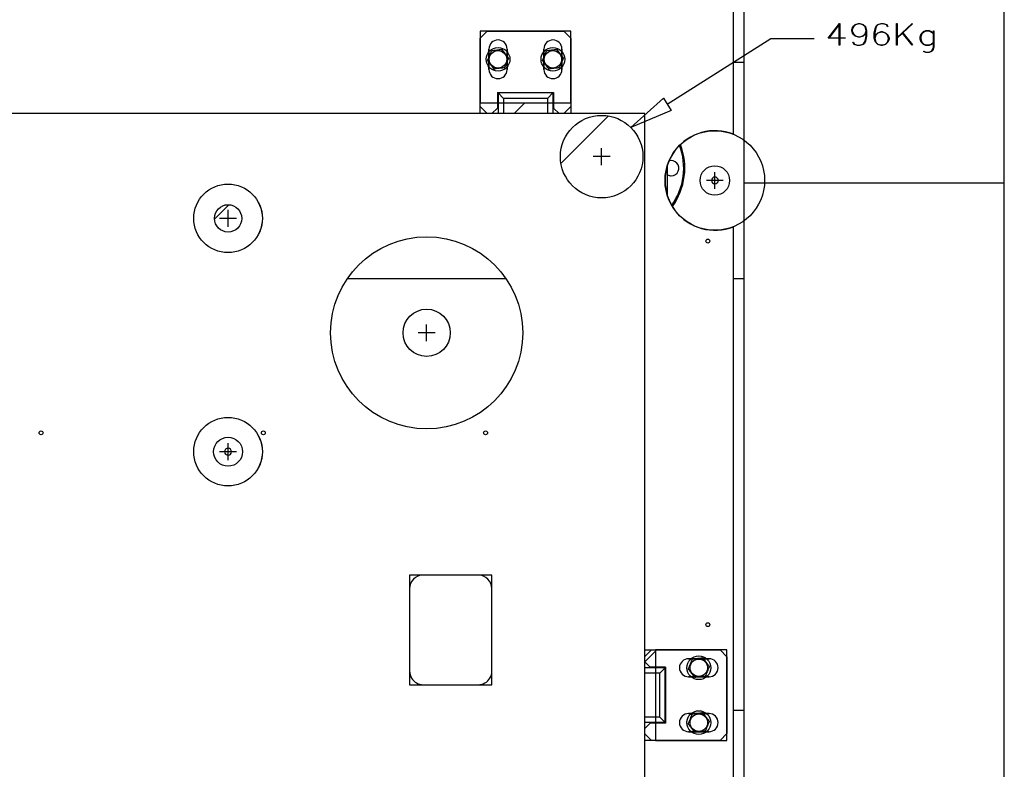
# Model space of a CAD drawing. Header units: millimetres. Extents: x 0 to 849, y 0 to 594.
# Tile 23 of 84: x 693 to 739, y 259 to 294. Entities that reach past the tile are written whole.
import ezdxf

# ---------------------------------------------------------------- set-up
doc = ezdxf.new("R2010")
doc.units = ezdxf.units.MM
doc.layers.add('COTES', color=1, linetype='Continuous')
doc.layers.add('TRAIT-FINS', color=9, linetype='Continuous')
doc.layers.add('TRAIT-FORT', color=4, linetype='Continuous', lineweight=25)
doc.styles.add('SLDTEXTSTYLE0', font='TXT', dxfattribs={"width": 0.75})
doc.dimstyles.new('SLDDIMSTYLE0', dxfattribs={"dimtxt": 3, "dimasz": 2, "dimexe": 0, "dimexo": 0.0625, "dimgap": 0.75, "dimtad": 1, "dimdec": 0, "dimlfac": 20, "dimrnd": 1e-09, "dimzin": 12, "dimdsep": 46, "dimtxsty": 'SLDTEXTSTYLE0', "dimsah": 1, "dimcen": 0.09, "dimadec": 0, "dimazin": 3, "dimtfac": 1, "dimtdec": 0, "dimtofl": 0, "dimtmove": 0, "dimatfit": 3, "dimfxl": 1, "dimfrac": 2, "dimtolj": 1, "dimtzin": 12, "dimarcsym": 0})

# ---------------------------------------------------------------- blocks, each defined once
blk = doc.blocks.new('_D_27')
at = {"layer": 'COTES', "color": 1, "transparency": 16777216}
for p, q in [((726.578, 287.148), (726.578, 327.148)), ((782.378, 239.334), (782.378, 327.148)), ((782.378, 326.148), (726.578, 326.148))]:
    blk.add_line(p, q, dxfattribs=at)
for points in [[(726.578, 326.148), (728.578, 325.648), (728.578, 326.648)], [(782.378, 326.148), (780.378, 326.648), (780.378, 325.648)]]:
    blk.add_solid(points, dxfattribs=at)
at = {"layer": 'COTES', "color": 1, "transparency": 16777216, "insert": (750.045, 330.016), "char_height": 3, "attachment_point": 1, "style": 'SLDTEXTSTYLE0'}
blk.add_mtext('1116', dxfattribs=at)
blk = doc.blocks.new('_D_32')
at = {"layer": 'COTES', "color": 1, "transparency": 16777216}
for p, q in [((727.578, 295.334), (785.614, 295.334)), ((784.614, 238.334), (784.614, 295.334)), ((774.496, 238.334), (785.614, 238.334))]:
    blk.add_line(p, q, dxfattribs=at)
for points in [[(784.614, 295.334), (784.114, 293.334), (785.114, 293.334)], [(784.614, 238.334), (785.114, 240.334), (784.114, 240.334)]]:
    blk.add_solid(points, dxfattribs=at)
at = {"layer": 'COTES', "color": 1, "transparency": 16777216, "insert": (780.747, 262.4), "char_height": 3, "attachment_point": 1, "rotation": 90, "style": 'SLDTEXTSTYLE0'}
blk.add_mtext('1140', dxfattribs=at)

msp = doc.modelspace()

# ---------------------------------------------------------------- hatches: boundary and pattern name
at = {"layer": 'TRAIT-FINS'}
h = msp.add_hatch(dxfattribs=at)
h.set_pattern_fill('ANSI31', color=9, style=0)
h.paths.add_polyline_path([(714.357, 289.865), (714.357, 289.365), (718.548, 289.365), (718.548, 289.865)], flags=0)
h = msp.add_hatch(dxfattribs=at)
h.set_pattern_fill('ANSI31', color=9, style=0)
edge = h.paths.add_edge_path(flags=0)
edge.add_arc((719.978, 287.368), 1.909, 0, 360)
h = msp.add_hatch(dxfattribs=at)
h.set_pattern_fill('ANSI31', color=9, style=0)
edge = h.paths.add_edge_path(flags=0)
edge.add_arc((725.217, 286.264), 0.683, 0, 360)
h = msp.add_hatch(dxfattribs=at)
h.set_pattern_fill('ANSI31', color=9, style=0)
edge = h.paths.add_edge_path(flags=0)
edge.add_arc((702.687, 284.511), 0.632, 0, 360)
h = msp.add_hatch(dxfattribs=at)
h.set_pattern_fill('ANSI31', color=9, style=0)
edge = h.paths.add_edge_path(flags=0)
edge.add_arc((711.879, 279.213), 1.095, 0, 360)
h = msp.add_hatch(dxfattribs=at)
h.set_pattern_fill('ANSI31', color=9, style=0)
edge = h.paths.add_edge_path(flags=0)
edge.add_arc((702.687, 273.709), 0.671, 0, 360)
h = msp.add_hatch(dxfattribs=at)
h.set_pattern_fill('ANSI31', color=9, style=0)
h.paths.add_polyline_path([(721.975, 264.534), (721.975, 260.343), (722.475, 260.343), (722.475, 264.534)], flags=0)

# ---------------------------------------------------------------- linework, layer by layer
at = {"color": 7, "linetype": 'Continuous'}
for p, q in [((714.674, 293.175), (714.357, 292.857)), ((714.674, 293.175), (718.23, 293.175)), ((718.548, 292.857), (718.23, 293.175)), ((714.357, 289.682), (714.357, 292.857)), ((718.548, 292.857), (718.548, 289.682)), ((723.016, 289.791), (727.814, 292.839)), ((727.814, 292.839), (729.814, 292.839)), ((714.763, 292.349), (714.763, 291.397)), ((714.763, 292.349), (714.763, 291.397)), ((714.763, 291.397), (714.763, 292.349)), ((715.602, 291.397), (715.602, 292.349)), ((715.602, 291.397), (715.602, 292.349)), ((715.602, 292.349), (715.602, 291.397)), ((717.303, 292.349), (717.303, 291.397)), ((717.303, 292.349), (717.303, 291.397)), ((717.303, 291.397), (717.303, 292.349)), ((718.142, 291.397), (718.142, 292.349)), ((718.142, 291.397), (718.142, 292.349)), ((718.142, 292.349), (718.142, 291.397)), ((715.151, 290.33), (715.151, 289.619)), ((715.151, 290.33), (717.754, 290.33)), ((715.182, 290.317), (715.182, 289.365)), ((715.182, 290.317), (715.436, 290.063)), ((717.722, 290.317), (715.182, 290.317)), ((715.373, 290.33), (715.373, 290.317)), ((715.398, 290.33), (715.398, 290.317)), ((716.033, 290.33), (716.033, 290.317)), ((716.16, 290.33), (716.16, 290.317)), ((716.211, 290.317), (716.211, 290.33)), ((716.694, 290.33), (716.694, 290.317)), ((716.795, 290.33), (716.795, 290.317)), ((716.922, 290.33), (716.922, 290.317)), ((717.722, 290.317), (717.468, 290.063)), ((717.557, 290.33), (717.557, 290.317)), ((717.722, 290.317), (717.722, 289.365)), ((717.754, 290.33), (717.754, 289.619)), ((715.436, 290.063), (715.436, 289.365)), ((717.468, 290.063), (715.436, 290.063)), ((717.468, 290.063), (717.468, 289.365)), ((721.328, 288.718), (722.837, 290.072)), ((722.837, 290.072), (723.195, 289.509)), ((714.357, 289.682), (714.674, 289.365)), ((714.897, 289.365), (715.151, 289.619)), ((717.754, 289.619), (718.008, 289.365)), ((718.23, 289.365), (718.548, 289.682)), ((723.195, 289.509), (721.328, 288.718)), ((721.975, 289.365), (680.291, 289.365)), ((715.182, 289.372), (714.904, 289.372)), ((718.001, 289.372), (717.722, 289.372)), ((721.975, 263.227), (721.975, 289.365)), ((719.978, 286.98), (719.978, 287.757)), ((719.978, 286.98), (719.978, 287.757)), ((720.367, 287.368), (719.589, 287.368)), ((720.367, 287.368), (719.589, 287.368)), ((720.367, 287.368), (719.589, 287.368)), ((720.367, 287.368), (719.589, 287.368)), ((725.217, 285.875), (725.217, 286.653)), ((725.605, 286.264), (724.828, 286.264)), ((702.687, 284.122), (702.687, 284.899)), ((703.076, 284.511), (702.298, 284.511)), ((711.879, 278.825), (711.879, 279.602)), ((712.268, 279.213), (711.491, 279.213)), ((702.687, 273.321), (702.687, 274.098)), ((703.076, 273.709), (702.298, 273.709)), ((714.263, 268.001), (711.723, 268.001)), ((711.088, 267.366), (711.088, 263.556)), ((714.898, 263.556), (714.898, 267.366)), ((722.284, 264.534), (721.967, 264.216)), ((722.284, 264.534), (725.459, 264.534)), ((725.777, 264.216), (725.459, 264.534)), ((721.967, 263.994), (722.221, 263.74)), ((721.974, 263.708), (721.974, 263.986)), ((724.951, 264.127), (723.999, 264.127)), ((724.951, 264.127), (723.999, 264.127)), ((723.999, 264.127), (724.951, 264.127)), ((725.777, 264.216), (725.777, 260.66)), ((722.919, 263.708), (721.967, 263.708)), ((722.665, 263.454), (721.967, 263.454)), ((722.932, 263.74), (722.221, 263.74)), ((722.919, 263.708), (722.665, 263.454)), ((722.665, 261.422), (722.665, 263.454)), ((722.919, 261.168), (722.919, 263.708)), ((722.932, 263.518), (722.919, 263.518)), ((722.932, 263.492), (722.919, 263.492)), ((722.932, 263.74), (722.932, 261.136)), ((721.975, 234.254), (721.975, 263.227)), ((723.999, 263.289), (724.951, 263.289)), ((723.999, 263.289), (724.951, 263.289)), ((724.951, 263.289), (723.999, 263.289)), ((711.723, 262.921), (714.263, 262.921)), ((722.932, 262.857), (722.919, 262.857)), ((722.932, 262.73), (722.919, 262.73)), ((722.919, 262.679), (722.932, 262.679)), ((722.932, 262.197), (722.919, 262.197)), ((722.932, 262.095), (722.919, 262.095)), ((722.932, 261.968), (722.919, 261.968)), ((724.951, 261.587), (723.999, 261.587)), ((724.951, 261.587), (723.999, 261.587)), ((723.999, 261.587), (724.951, 261.587)), ((722.665, 261.422), (721.967, 261.422)), ((722.919, 261.168), (721.967, 261.168)), ((722.221, 261.136), (721.967, 260.882)), ((721.974, 260.89), (721.974, 261.168)), ((722.932, 261.136), (722.221, 261.136)), ((722.919, 261.168), (722.665, 261.422)), ((722.932, 261.333), (722.919, 261.333)), ((723.999, 260.749), (724.951, 260.749)), ((723.999, 260.749), (724.951, 260.749)), ((724.951, 260.749), (723.999, 260.749)), ((721.967, 260.66), (722.284, 260.343)), ((725.459, 260.343), (722.284, 260.343)), ((725.459, 260.343), (725.777, 260.66))]:
    msp.add_line(p, q, dxfattribs=at)
at = {"color": 7, "linetype": 'Continuous', "lineweight": 18}
for p, q in [((722.837, 290.072), (721.328, 288.718)), ((723.195, 289.509), (722.837, 290.072)), ((721.328, 288.718), (723.195, 289.509))]:
    msp.add_line(p, q, dxfattribs=at)
at = {"color": 7, "linetype": 'Continuous'}
for centre, radius in [((719.978, 287.368), 1.909), ((719.978, 287.368), 1.909), ((725.217, 286.264), 2.305), ((702.687, 284.511), 1.588), ((711.879, 279.213), 4.445), ((702.687, 273.709), 1.588)]:
    msp.add_circle(centre, radius, dxfattribs=at)
for centre, radius, start, end in [((715.182, 292.349), 0.419, 0, 180), ((715.182, 292.349), 0.419, 0, 180), ((715.182, 292.349), 0.419, 0, 180), ((717.722, 292.349), 0.419, 0, 180), ((717.722, 292.349), 0.419, 0, 180), ((717.722, 292.349), 0.419, 0, 180), ((715.182, 291.397), 0.419, 180, 0), ((715.182, 291.397), 0.419, 180, 0), ((715.182, 291.397), 0.419, 180, 0), ((717.722, 291.397), 0.419, 180, 0), ((717.722, 291.397), 0.419, 180, 0), ((717.722, 291.397), 0.419, 180, 0), ((725.217, 286.264), 0.159, 90, 270), ((725.217, 286.264), 0.159, 270, 90), ((702.687, 273.709), 0.159, 90, 270), ((702.687, 273.709), 0.159, 270, 90), ((711.723, 267.366), 0.635, 90, 180), ((723.999, 263.708), 0.419, 90, 270), ((723.999, 263.708), 0.419, 90, 270), ((723.999, 263.708), 0.419, 90, 270), ((724.951, 263.708), 0.419, 270, 90), ((724.951, 263.708), 0.419, 270, 90), ((724.951, 263.708), 0.419, 270, 90), ((711.723, 263.556), 0.635, 180, 211.1982), ((711.723, 263.556), 0.635, 211.1982, 270), ((723.999, 261.168), 0.419, 90, 270), ((723.999, 261.168), 0.419, 90, 270), ((723.999, 261.168), 0.419, 90, 270), ((724.951, 261.168), 0.419, 270, 90), ((724.951, 261.168), 0.419, 270, 90), ((724.951, 261.168), 0.419, 270, 90)]:
    msp.add_arc(centre, radius, start, end, dxfattribs=at)
at = {"layer": 'TRAIT-FORT', "color": 4, "linetype": 'Continuous', "lineweight": 25}
for p, q in [((738.614, 286.148), (738.614, 316.148)), ((726.578, 286.148), (726.578, 295.334)), ((726.078, 288.402), (726.078, 294.834)), ((718.548, 293.175), (714.357, 293.175)), ((714.357, 293.175), (714.357, 289.865)), ((718.548, 289.865), (718.548, 293.175)), ((726.578, 291.724), (726.078, 291.724)), ((714.357, 289.865), (718.548, 289.865)), ((714.357, 289.365), (714.357, 289.865)), ((718.548, 289.865), (718.548, 289.365)), ((718.548, 289.365), (714.357, 289.365)), ((723.028, 285.541), (723.028, 286.987)), ((726.578, 286.148), (738.614, 286.148)), ((726.578, 256.148), (726.578, 286.148)), ((738.614, 256.148), (738.614, 286.148)), ((726.078, 238.656), (726.078, 284.126)), ((708.211, 281.724), (715.547, 281.724)), ((726.078, 281.724), (726.578, 281.724)), ((714.898, 268.001), (711.088, 268.001)), ((711.088, 268.001), (711.088, 262.921)), ((714.898, 262.921), (714.898, 268.001)), ((721.975, 264.534), (722.475, 264.534)), ((721.975, 260.343), (721.975, 264.534)), ((722.475, 264.534), (722.475, 260.343)), ((725.777, 264.534), (722.475, 264.534)), ((725.777, 260.343), (725.777, 264.534)), ((711.088, 262.921), (714.898, 262.921)), ((726.578, 261.724), (726.078, 261.724)), ((722.475, 260.343), (721.975, 260.343)), ((722.475, 260.343), (725.777, 260.343))]:
    msp.add_line(p, q, dxfattribs=at)
at = {"layer": 'TRAIT-FORT', "color": 4, "linetype": 'Continuous', "lineweight": 25, "flags": 128}
for points in [[(731, 292.87), (731.243, 292.87), (731.243, 292.87), (731.243, 292.848), (731.243, 292.848), (731, 292.848), (731, 292.848), (731, 292.525), (731, 292.525), (730.976, 292.525), (730.976, 292.525), (730.976, 292.848), (730.976, 292.848), (730.455, 292.848), (730.455, 292.848), (730.982, 293.537), (730.982, 293.537), (731, 293.537), (731, 293.537), (731, 292.87)], [(730.976, 292.87), (730.976, 293.492), (730.976, 293.492), (730.502, 292.87), (730.502, 292.87), (730.976, 292.87)], [(732.218, 293.125), (732.189, 293.043), (732.189, 293.043), (732.083, 292.943), (732.083, 292.943), (731.926, 292.893), (731.926, 292.893), (731.872, 292.893), (731.872, 292.893), (731.715, 292.943), (731.715, 292.943), (731.608, 293.043), (731.608, 293.043), (731.556, 293.19), (731.556, 293.19), (731.556, 293.241), (731.556, 293.241), (731.608, 293.388), (731.608, 293.388), (731.715, 293.488), (731.715, 293.488), (731.872, 293.537), (731.872, 293.537), (731.926, 293.537), (731.926, 293.537), (732.083, 293.488), (732.083, 293.488), (732.189, 293.388), (732.189, 293.388), (732.241, 293.193), (732.241, 293.193), (732.241, 292.95), (732.241, 292.95), (732.191, 292.709), (732.191, 292.709), (732.138, 292.611), (732.138, 292.611), (732.083, 292.56), (732.083, 292.56), (731.926, 292.512), (731.926, 292.512), (731.82, 292.512), (731.82, 292.512), (731.661, 292.56), (731.661, 292.56), (731.608, 292.66), (731.608, 292.66), (731.628, 292.671), (731.628, 292.671), (731.678, 292.579), (731.678, 292.579), (731.824, 292.533), (731.824, 292.533), (731.923, 292.533), (731.923, 292.533), (732.071, 292.579), (732.071, 292.579), (732.117, 292.624), (732.117, 292.624), (732.167, 292.717), (732.167, 292.717), (732.218, 292.954), (732.218, 292.954), (732.218, 293.125)], [(732.218, 293.195), (732.169, 293.38), (732.169, 293.38), (732.071, 293.473), (732.071, 293.473), (731.923, 293.518), (731.923, 293.518), (731.874, 293.518), (731.874, 293.518), (731.726, 293.473), (731.726, 293.473), (731.628, 293.38), (731.628, 293.38), (731.579, 293.242), (731.579, 293.242), (731.579, 293.196), (731.579, 293.196), (731.628, 293.057), (731.628, 293.057), (731.726, 292.965), (731.726, 292.965), (731.874, 292.918), (731.874, 292.918), (731.923, 292.918), (731.923, 292.918), (732.071, 292.965), (732.071, 292.965), (732.169, 293.057), (732.169, 293.057), (732.218, 293.195)], [(732.616, 292.923), (732.646, 293.005), (732.646, 293.005), (732.753, 293.105), (732.753, 293.105), (732.91, 293.155), (732.91, 293.155), (732.964, 293.155), (732.964, 293.155), (733.121, 293.105), (733.121, 293.105), (733.227, 293.005), (733.227, 293.005), (733.279, 292.858), (733.279, 292.858), (733.279, 292.807), (733.279, 292.807), (733.227, 292.66), (733.227, 292.66), (733.121, 292.56), (733.121, 292.56), (732.964, 292.512), (732.964, 292.512), (732.91, 292.512), (732.91, 292.512), (732.753, 292.56), (732.753, 292.56), (732.646, 292.66), (732.646, 292.66), (732.594, 292.855), (732.594, 292.855), (732.594, 293.097), (732.594, 293.097), (732.645, 293.339), (732.645, 293.339), (732.697, 293.438), (732.697, 293.438), (732.753, 293.488), (732.753, 293.488), (732.91, 293.537), (732.91, 293.537), (733.015, 293.537), (733.015, 293.537), (733.175, 293.488), (733.175, 293.488), (733.227, 293.388), (733.227, 293.388), (733.207, 293.377), (733.207, 293.377), (733.157, 293.469), (733.157, 293.469), (733.011, 293.515), (733.011, 293.515), (732.912, 293.515), (732.912, 293.515), (732.764, 293.469), (732.764, 293.469), (732.718, 293.424), (732.718, 293.424), (732.668, 293.331), (732.668, 293.331), (732.617, 293.094), (732.617, 293.094), (732.617, 292.923)], [(733.655, 293.525), (733.655, 292.889), (733.655, 292.889), (734.348, 293.537), (734.348, 293.537), (734.365, 293.521), (734.365, 293.521), (733.914, 293.099), (733.914, 293.099), (734.365, 292.537), (734.365, 292.537), (734.348, 292.525), (734.348, 292.525), (733.896, 293.083), (733.896, 293.083), (733.655, 292.856), (733.655, 292.856), (733.655, 292.525), (733.655, 292.525), (733.632, 292.525), (733.632, 292.525), (733.632, 293.525), (733.632, 293.525), (733.655, 293.525)], [(732.616, 292.86), (732.666, 292.674), (732.666, 292.674), (732.764, 292.582), (732.764, 292.582), (732.912, 292.536), (732.912, 292.536), (732.961, 292.536), (732.961, 292.536), (733.109, 292.582), (733.109, 292.582), (733.207, 292.674), (733.207, 292.674), (733.256, 292.814), (733.256, 292.814), (733.256, 292.858), (733.256, 292.858), (733.207, 292.998), (733.207, 292.998), (733.109, 293.089), (733.109, 293.089), (732.961, 293.136), (732.961, 293.136), (732.912, 293.136), (732.912, 293.136), (732.764, 293.089), (732.764, 293.089), (732.666, 292.998), (732.666, 292.998), (732.617, 292.86)], [(734.89, 292.252), (734.989, 292.205), (734.989, 292.205), (735.137, 292.205), (735.137, 292.205), (735.234, 292.252), (735.234, 292.252), (735.282, 292.295), (735.282, 292.295), (735.331, 292.434), (735.331, 292.434), (735.331, 292.645), (735.331, 292.645), (735.248, 292.566), (735.248, 292.566), (735.142, 292.518), (735.142, 292.518), (734.984, 292.518), (734.984, 292.518), (734.877, 292.566), (734.877, 292.566), (734.773, 292.665), (734.773, 292.665), (734.72, 292.813), (734.72, 292.813), (734.72, 292.912), (734.72, 292.912), (734.773, 293.059), (734.773, 293.059), (734.877, 293.16), (734.877, 293.16), (734.984, 293.208), (734.984, 293.208), (735.142, 293.208), (735.142, 293.208), (735.248, 293.16), (735.248, 293.16), (735.331, 293.08), (735.331, 293.08), (735.331, 293.197), (735.331, 293.197), (735.355, 293.197), (735.355, 293.197), (735.355, 292.432), (735.355, 292.432), (735.302, 292.284), (735.302, 292.284), (735.248, 292.232), (735.248, 292.232), (735.142, 292.183), (735.142, 292.183), (734.984, 292.183), (734.984, 292.183), (734.878, 292.232), (734.878, 292.232), (734.891, 292.252)], [(735.331, 292.673), (735.331, 293.047), (735.331, 293.047), (735.234, 293.137), (735.234, 293.137), (735.137, 293.184), (735.137, 293.184), (734.989, 293.184), (734.989, 293.184), (734.892, 293.137), (734.892, 293.137), (734.792, 293.046), (734.792, 293.046), (734.743, 292.907), (734.743, 292.907), (734.743, 292.814), (734.743, 292.814), (734.792, 292.674), (734.792, 292.674), (734.892, 292.582), (734.892, 292.582), (734.989, 292.536), (734.989, 292.536), (735.137, 292.536), (735.137, 292.536), (735.234, 292.582), (735.234, 292.582), (735.331, 292.673)]]:
    msp.add_lwpolyline(points, dxfattribs=at)
at = {"layer": 'TRAIT-FORT', "color": 4, "linetype": 'Continuous', "lineweight": 25}
for centre, radius in [((715.182, 291.873), 0.55), ((715.182, 291.873), 0.404), ((717.722, 291.873), 0.55), ((717.722, 291.873), 0.404), ((719.978, 287.368), 1.909), ((725.217, 286.264), 0.683), ((702.687, 284.511), 1.587), ((702.687, 284.511), 0.632), ((711.879, 279.213), 4.445), ((724.894, 283.46), 0.09), ((711.879, 279.213), 1.095), ((702.687, 273.709), 1.587), ((694.033, 274.582), 0.09), ((702.687, 273.709), 0.671), ((704.32, 274.582), 0.09), ((714.607, 274.582), 0.09), ((724.894, 265.703), 0.09), ((724.475, 263.708), 0.55), ((724.475, 263.708), 0.404), ((724.475, 261.168), 0.55), ((724.475, 261.168), 0.404)]:
    msp.add_circle(centre, radius, dxfattribs=at)
for centre, radius, start, end in [((725.217, 286.264), 2.305, 68.0626, 291.9374), ((720.828, 286.834), 2.95, 324.234, 20.9695), ((720.828, 286.834), 3, 323.8193, 21.3842), ((723.203, 286.834), 0.35, 270, 107.775), ((723.203, 286.834), 0.35, 240, 270), ((714.263, 267.366), 0.635, 359.9941, 89.9759), ((714.244, 263.561), 0.654, 329.2686, 359.5167), ((714.262, 263.558), 0.637, 270.0772, 328.7005)]:
    msp.add_arc(centre, radius, start, end, dxfattribs=at)
for points, knots in [([(714.695, 291.812), (714.712, 291.851), (714.746, 291.931), (714.795, 292.048), (714.843, 292.161), (714.872, 292.23), (714.886, 292.264)], [0, 0, 0, 0, 0.264605, 0.534948, 0.765343, 1, 1, 1, 1]), ([(715.373, 292.325), (715.311, 292.317), (715.209, 292.304), (715.06, 292.286), (714.96, 292.273), (714.903, 292.266), (714.886, 292.264)], [0, 0, 0, 0, 0.385549, 0.637642, 0.896546, 1, 1, 1, 1]), ([(715.669, 291.933), (715.644, 291.967), (715.592, 292.036), (715.515, 292.138), (715.441, 292.235), (715.396, 292.295), (715.373, 292.325)], [0, 0, 0, 0, 0.264605, 0.534948, 0.765343, 1, 1, 1, 1]), ([(717.235, 291.812), (717.252, 291.851), (717.286, 291.931), (717.335, 292.048), (717.383, 292.161), (717.412, 292.23), (717.426, 292.264)], [0, 0, 0, 0, 0.264605, 0.534948, 0.765343, 1, 1, 1, 1]), ([(717.913, 292.325), (717.851, 292.317), (717.749, 292.304), (717.6, 292.286), (717.5, 292.273), (717.443, 292.266), (717.426, 292.264)], [0, 0, 0, 0, 0.385549, 0.637642, 0.896546, 1, 1, 1, 1]), ([(718.209, 291.933), (718.184, 291.967), (718.132, 292.036), (718.055, 292.138), (717.981, 292.235), (717.936, 292.295), (717.913, 292.325)], [0, 0, 0, 0, 0.264605, 0.534948, 0.765343, 1, 1, 1, 1]), ([(714.695, 291.812), (714.721, 291.778), (714.773, 291.71), (714.85, 291.608), (714.924, 291.511), (714.969, 291.451), (714.991, 291.421)], [0, 0, 0, 0, 0.264605, 0.534948, 0.765343, 1, 1, 1, 1]), ([(715.669, 291.933), (715.653, 291.894), (715.619, 291.815), (715.57, 291.697), (715.522, 291.585), (715.493, 291.516), (715.478, 291.481)], [0, 0, 0, 0, 0.264605, 0.534948, 0.765343, 1, 1, 1, 1]), ([(717.235, 291.812), (717.261, 291.778), (717.313, 291.71), (717.39, 291.608), (717.464, 291.511), (717.509, 291.451), (717.531, 291.421)], [0, 0, 0, 0, 0.264605, 0.534948, 0.765343, 1, 1, 1, 1]), ([(718.209, 291.933), (718.193, 291.894), (718.159, 291.815), (718.11, 291.697), (718.062, 291.585), (718.033, 291.516), (718.018, 291.481)], [0, 0, 0, 0, 0.264605, 0.534948, 0.765343, 1, 1, 1, 1]), ([(715.478, 291.481), (715.416, 291.474), (715.314, 291.461), (715.165, 291.442), (715.065, 291.43), (715.008, 291.423), (714.991, 291.421)], [0, 0, 0, 0, 0.385549, 0.637642, 0.896546, 1, 1, 1, 1]), ([(718.018, 291.481), (717.956, 291.474), (717.854, 291.461), (717.705, 291.442), (717.605, 291.43), (717.548, 291.423), (717.531, 291.421)], [0, 0, 0, 0, 0.385549, 0.637642, 0.896546, 1, 1, 1, 1]), ([(723.988, 263.647), (724.005, 263.687), (724.038, 263.766), (724.088, 263.884), (724.135, 263.996), (724.164, 264.065), (724.179, 264.1)], [0, 0, 0, 0, 0.264605, 0.534948, 0.765343, 1, 1, 1, 1]), ([(724.666, 264.16), (724.604, 264.152), (724.502, 264.14), (724.353, 264.121), (724.253, 264.109), (724.195, 264.102), (724.179, 264.1)], [0, 0, 0, 0, 0.385549, 0.637642, 0.896546, 1, 1, 1, 1]), ([(724.962, 263.769), (724.936, 263.803), (724.884, 263.871), (724.807, 263.973), (724.734, 264.07), (724.689, 264.13), (724.666, 264.16)], [0, 0, 0, 0, 0.264605, 0.534948, 0.765343, 1, 1, 1, 1]), ([(723.988, 263.647), (724.014, 263.613), (724.066, 263.545), (724.143, 263.443), (724.216, 263.346), (724.261, 263.286), (724.284, 263.256)], [0, 0, 0, 0, 0.264605, 0.534948, 0.765343, 1, 1, 1, 1]), ([(724.962, 263.769), (724.945, 263.729), (724.912, 263.65), (724.862, 263.533), (724.815, 263.42), (724.786, 263.351), (724.771, 263.317)], [0, 0, 0, 0, 0.264605, 0.534948, 0.765343, 1, 1, 1, 1]), ([(724.771, 263.317), (724.709, 263.309), (724.607, 263.296), (724.458, 263.278), (724.358, 263.265), (724.3, 263.258), (724.284, 263.256)], [0, 0, 0, 0, 0.385549, 0.637642, 0.896546, 1, 1, 1, 1]), ([(724.666, 261.62), (724.604, 261.612), (724.502, 261.6), (724.353, 261.581), (724.253, 261.569), (724.195, 261.562), (724.179, 261.56)], [0, 0, 0, 0, 0.385549, 0.637642, 0.896546, 1, 1, 1, 1]), ([(724.962, 261.229), (724.936, 261.263), (724.884, 261.331), (724.807, 261.433), (724.734, 261.53), (724.689, 261.59), (724.666, 261.62)], [0, 0, 0, 0, 0.264605, 0.534948, 0.765343, 1, 1, 1, 1]), ([(723.988, 261.107), (724.005, 261.147), (724.038, 261.226), (724.088, 261.344), (724.135, 261.456), (724.164, 261.525), (724.179, 261.56)], [0, 0, 0, 0, 0.264605, 0.534948, 0.765343, 1, 1, 1, 1]), ([(724.962, 261.229), (724.945, 261.189), (724.912, 261.11), (724.862, 260.993), (724.815, 260.88), (724.786, 260.811), (724.771, 260.777)], [0, 0, 0, 0, 0.264605, 0.534948, 0.765343, 1, 1, 1, 1]), ([(723.988, 261.107), (724.014, 261.073), (724.066, 261.005), (724.143, 260.903), (724.216, 260.806), (724.261, 260.746), (724.284, 260.716)], [0, 0, 0, 0, 0.264605, 0.534948, 0.765343, 1, 1, 1, 1]), ([(724.771, 260.777), (724.709, 260.769), (724.607, 260.756), (724.458, 260.738), (724.358, 260.725), (724.3, 260.718), (724.284, 260.716)], [0, 0, 0, 0, 0.385549, 0.637642, 0.896546, 1, 1, 1, 1])]:
    msp.add_open_spline(points, degree=3, knots=knots, dxfattribs=at)

# ---------------------------------------------------------------- dimensions: what is measured, and where the dimension line sits
at = {"layer": 'COTES', "color": 1}
dim = msp.add_linear_dim(base=(726.578, 326.148), p1=(782.378, 238.334), p2=(726.578, 286.148), dimstyle='SLDDIMSTYLE0', dxfattribs=at)
dim.commit()
dim.dimension.update_dxf_attribs({"geometry": '_D_27', "text_midpoint": (754.478, 326.148), "dimtype": 160})
dim = msp.add_linear_dim(base=(784.614, 295.334), p1=(773.496, 238.334), p2=(726.578, 295.334), angle=90, dimstyle='SLDDIMSTYLE0', dxfattribs=at)
dim.commit()
dim.dimension.update_dxf_attribs({"geometry": '_D_32', "text_midpoint": (784.614, 266.834), "dimtype": 160})

doc.saveas('drawing.dxf')
